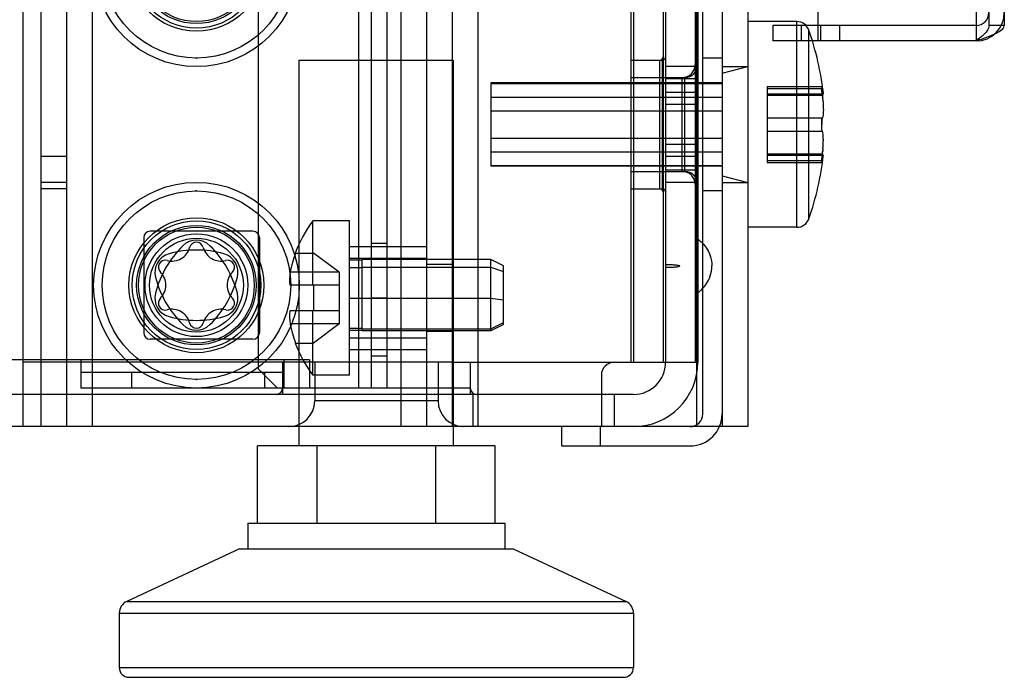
# Model space of a CAD drawing. Header units: millimetres. Extents: x 209 to 825, y 116 to 1310.
# Tile 5 of 70: x 734 to 811, y 116 to 167. Entities that reach past the tile are written whole.
import ezdxf

# ---------------------------------------------------------------- set-up
doc = ezdxf.new("R2010")
doc.units = ezdxf.units.MM
doc.header["$LTSCALE"] = 92.70943
doc.layers.get('0').update_dxf_attribs({"linetype": 'CONTINUOUS'})

msp = doc.modelspace()

# ---------------------------------------------------------------- linework, layer by layer
at = {"color": 7, "linetype": 'Continuous'}
for p, q in [((735.963, 1307.264), (735.963, 135.264)), ((737.963, 1307.264), (737.963, 135.264)), ((763.963, 1307.264), (763.963, 135.264)), ((765.963, 1307.264), (765.963, 135.264)), ((767.963, 1307.264), (767.963, 135.264)), ((769.963, 1307.264), (769.963, 135.264)), ((786.963, 1307.264), (786.963, 135.264)), ((788.963, 1307.264), (788.963, 135.264)), ((790.963, 1307.264), (790.963, 135.264)), ((808.713, 1307.264), (808.713, 165.264)), ((760.663, 1306.264), (760.663, 138.264)), ((761.663, 1306.264), (761.663, 138.264)), ((762.863, 1306.264), (762.863, 138.264)), ((809.713, 1306.064), (809.713, 166.464)), ((810.913, 1306.064), (810.913, 166.464)), ((796.412, 205.264), (796.412, 165.264)), ((739.963, 190.264), (739.963, 135.264)), ((734.563, 182.264), (734.563, 135.264)), ((787.463, 136.264), (787.463, 181.264)), ((781.863, 177.264), (781.863, 140.264)), ((782.063, 177.264), (782.063, 140.264)), ((784.363, 177.264), (784.363, 140.264)), ((784.563, 177.264), (784.563, 140.264)), ((786.863, 177.264), (786.863, 140.264)), ((787.063, 177.264), (787.063, 140.264)), ((752.863, 168.114), (752.863, 139.764)), ((794.767, 166.764), (790.963, 166.764)), ((808.713, 166.464), (792.913, 166.464)), ((792.913, 166.464), (792.913, 165.264)), ((794.767, 150.764), (794.767, 166.764)), ((795.113, 166.464), (795.113, 165.264)), ((796.613, 166.464), (796.613, 165.264)), ((798.113, 165.264), (798.113, 166.464)), ((810.913, 166.464), (809.713, 166.464)), ((795.71, 151.432), (795.71, 166.096)), ((808.713, 165.264), (792.913, 165.264)), ((748.063, 163.932), (747.994, 163.933)), ((748.063, 163.932), (748.132, 163.933)), ((756.063, 163.764), (768.063, 163.764)), ((756.063, 133.764), (756.063, 163.764)), ((768.063, 133.764), (768.063, 163.764)), ((781.863, 163.764), (784.313, 163.764)), ((784.113, 153.764), (784.113, 163.764)), ((784.313, 153.764), (784.313, 163.764)), ((787.063, 163.264), (784.563, 163.264)), ((788.963, 163.914), (787.463, 163.914)), ((788.963, 162.764), (790.963, 163.264)), ((788.963, 163.264), (790.963, 163.264)), ((781.863, 162.414), (786.063, 162.414)), ((785.863, 155.114), (785.863, 162.414)), ((786.063, 155.114), (786.063, 162.414)), ((788.963, 161.996), (770.963, 161.996)), ((770.963, 161.996), (770.963, 155.532)), ((770.963, 161.948), (788.963, 161.948)), ((787.063, 162.317), (784.563, 162.317)), ((792.463, 161.73), (796.718, 161.73)), ((792.463, 161.73), (792.463, 155.799)), ((770.963, 160.896), (788.963, 160.896)), ((787.063, 161.264), (784.563, 161.264)), ((792.463, 161.568), (796.761, 161.568)), ((792.463, 161.146), (796.834, 161.146)), ((792.463, 161.041), (796.761, 161.041)), ((796.761, 161.568), (796.823, 161.209)), ((796.761, 161.568), (796.823, 161.209)), ((787.063, 160.317), (784.563, 160.317)), ((770.963, 159.817), (788.963, 159.817)), ((792.463, 159.292), (796.761, 159.292)), ((792.463, 158.237), (796.761, 158.237)), ((770.963, 157.712), (788.963, 157.712)), ((787.063, 157.212), (784.563, 157.212)), ((737.963, 156.264), (735.963, 156.264)), ((770.963, 156.633), (788.963, 156.633)), ((787.063, 156.264), (784.563, 156.264)), ((792.463, 156.488), (796.761, 156.488)), ((792.463, 156.382), (796.834, 156.382)), ((796.761, 155.961), (796.829, 156.352)), ((796.761, 155.961), (796.829, 156.352)), ((770.963, 155.58), (788.963, 155.58)), ((788.963, 155.532), (770.963, 155.532)), ((792.463, 155.961), (796.761, 155.961)), ((792.463, 155.799), (796.718, 155.799)), ((781.863, 155.114), (786.063, 155.114)), ((787.063, 155.212), (784.563, 155.212)), ((788.963, 154.764), (790.963, 154.264)), ((737.963, 154.264), (735.963, 154.264)), ((787.063, 154.264), (784.563, 154.264)), ((788.963, 154.264), (790.963, 154.264)), ((737.963, 153.764), (735.963, 153.764)), ((748.063, 153.596), (747.994, 153.596)), ((748.063, 153.596), (748.132, 153.596)), ((781.863, 153.764), (784.313, 153.764)), ((788.963, 153.614), (787.463, 153.614)), ((759.963, 151.264), (757.113, 151.264)), ((757.113, 146.264), (757.113, 151.264)), ((759.963, 139.264), (759.963, 151.264)), ((752.463, 150.464), (744.463, 150.464)), ((794.767, 150.764), (790.963, 150.764)), ((743.963, 149.964), (743.963, 142.564)), ((752.963, 149.964), (752.963, 142.564)), ((762.863, 149.514), (761.663, 149.514)), ((755.746, 148.764), (757.163, 148.764)), ((759.163, 147.264), (757.163, 148.764)), ((759.963, 149.264), (765.963, 149.264)), ((759.963, 148.364), (765.963, 148.364)), ((760.963, 148.217), (759.963, 148.217)), ((770.963, 148.267), (760.963, 148.267)), ((760.963, 142.702), (760.963, 148.267)), ((767.963, 147.864), (765.963, 147.864)), ((771.963, 147.767), (770.963, 148.267)), ((770.963, 142.702), (770.963, 148.267)), ((759.163, 147.264), (755.344, 147.264)), ((759.163, 147.264), (759.163, 143.264)), ((759.963, 147.635), (760.963, 147.635)), ((760.963, 147.669), (770.963, 147.669)), ((770.963, 147.669), (771.963, 147.326)), ((771.963, 143.202), (771.963, 147.767)), ((759.163, 146.264), (755.318, 146.264)), ((757.163, 146.264), (757.163, 144.264)), ((759.963, 145.246), (760.963, 145.246)), ((760.963, 145.26), (770.963, 145.26)), ((762.863, 145.264), (761.663, 145.264)), ((770.963, 145.26), (771.963, 145.116)), ((759.163, 144.264), (755.318, 144.264)), ((757.113, 139.264), (757.113, 144.264)), ((759.163, 143.264), (755.344, 143.264)), ((759.163, 143.264), (757.163, 141.764)), ((770.963, 142.864), (771.963, 143.35)), ((759.963, 142.912), (760.963, 142.912)), ((760.963, 142.752), (759.963, 142.752)), ((760.963, 142.864), (770.963, 142.864)), ((770.963, 142.702), (760.963, 142.702)), ((767.963, 142.664), (765.963, 142.664)), ((771.963, 143.202), (770.963, 142.702)), ((752.463, 142.064), (744.463, 142.064)), ((755.746, 141.764), (757.163, 141.764)), ((759.963, 142.164), (765.963, 142.164)), ((759.963, 141.264), (765.963, 141.264)), ((756.863, 140.464), (263.863, 140.464)), ((756.063, 140.264), (734.563, 140.264)), ((739.063, 140.464), (739.063, 138.264)), ((754.763, 140.264), (754.763, 137.764)), ((754.863, 140.464), (754.863, 138.264)), ((768.063, 140.264), (756.063, 140.264)), ((756.863, 140.464), (756.863, 138.264)), ((757.263, 140.264), (757.263, 137.264)), ((761.663, 140.764), (762.863, 140.764)), ((766.863, 140.264), (766.863, 137.264)), ((768.063, 140.264), (787.063, 140.264)), ((769.363, 140.264), (769.363, 137.764)), ((754.863, 139.464), (739.063, 139.464)), ((743.034, 138.264), (743.034, 139.464)), ((754.363, 138.264), (752.863, 139.764)), ((753.363, 139.464), (753.363, 138.264)), ((748.063, 138.932), (747.994, 138.933)), ((748.063, 138.932), (748.132, 138.933)), ((759.963, 139.264), (757.113, 139.264)), ((779.563, 139.264), (779.563, 135.264)), ((769.363, 138.264), (739.063, 138.264)), ((782.063, 137.764), (684.563, 137.764)), ((766.863, 137.264), (757.263, 137.264)), ((769.563, 137.764), (769.563, 135.264)), ((780.563, 137.764), (780.563, 135.264)), ((756.063, 135.264), (264.663, 135.264)), ((768.063, 135.264), (756.063, 135.264)), ((790.963, 135.264), (768.063, 135.264)), ((776.463, 135.264), (776.463, 133.764)), ((779.463, 135.264), (779.463, 133.764)), ((771.301, 133.764), (752.826, 133.764)), ((752.826, 127.764), (752.826, 133.764)), ((757.444, 127.764), (757.444, 133.764)), ((766.682, 127.764), (766.682, 133.764)), ((771.301, 127.764), (771.301, 133.764)), ((776.463, 133.764), (786.463, 133.764)), ((752.063, 127.764), (772.063, 127.764)), ((752.063, 127.764), (752.063, 125.764)), ((772.063, 127.764), (772.063, 125.764)), ((751.419, 125.764), (742.64, 121.671)), ((751.419, 125.764), (772.707, 125.764)), ((772.707, 125.764), (781.486, 121.671)), ((742.64, 121.671), (781.486, 121.671)), ((742.063, 120.764), (782.063, 120.764)), ((742.063, 120.764), (742.063, 116.514)), ((782.063, 120.764), (782.063, 116.514)), ((742.063, 116.514), (782.063, 116.514)), ((742.813, 115.764), (781.313, 115.764))]:
    msp.add_line(p, q, dxfattribs=at)
for centre, radius in [((748.063, 171.264), 8), ((748.063, 171.264), 7.332), ((748.063, 171.264), 5.25), ((748.063, 171.264), 5), ((748.063, 171.264), 4.65), ((748.063, 171.264), 4.5), ((748.063, 146.264), 8), ((748.063, 146.264), 7.332), ((748.063, 146.264), 5.25), ((748.063, 146.264), 5), ((748.063, 146.264), 4.65), ((748.063, 146.264), 4.5), ((748.063, 146.264), 4), ((748.063, 146.264), 3.65)]:
    msp.add_circle(centre, radius, dxfattribs=at)
for centre, radius, start, end in [((808.713, 167.464), 2.2, 270, 360), ((808.713, 167.464), 1, 270, 360), ((794.767, 165.764), 1, 19.39117, 90), ((774.88, 158.764), 22.083, 6.19203, 19.39117), ((784.113, 164.014), 0.25, 270, 359.99897), ((784.313, 164.014), 0.25, 270, 359.99897), ((785.863, 163.414), 1, 270, 360), ((786.063, 163.414), 1, 270, 360), ((774.88, 158.764), 22.083, 340.60883, 353.80798), ((785.863, 154.114), 1, 0, 90), ((786.063, 154.114), 1, 0, 90), ((784.113, 153.514), 0.25, 0.00103, 90), ((784.313, 153.514), 0.25, 0.00103, 90), ((765.113, 145.264), 10, 143.1301, 159.51268), ((794.767, 151.764), 1, 270, 340.60883), ((744.463, 149.964), 0.5, 90, 180), ((752.463, 149.964), 0.5, 0, 90), ((748.063, 148.264), 1.5, 45.45428, 134.54572), ((748.063, 149.059), 0.545, 14.6677, 165.3323), ((746.331, 147.264), 1.5, 105.45428, 194.54572), ((752.623, 143.632), 8, 134.54572, 165.45428), ((746.162, 149.557), 1.42, 254.6677, 345.3323), ((748.063, 140.999), 8, 74.54572, 105.45428), ((749.964, 149.557), 1.42, 194.6677, 285.3323), ((743.503, 143.632), 8, 14.54572, 45.45428), ((749.795, 147.264), 1.5, 345.45428, 74.54572), ((765.113, 145.264), 9.972, 159.45221, 168.42995), ((745.643, 147.662), 0.545, 74.6677, 225.3323), ((750.484, 147.662), 0.545, 314.6677, 105.3323), ((744.261, 146.264), 1.42, 314.6677, 45.3323), ((751.865, 146.264), 1.42, 134.6677, 225.3323), ((760.218, 146.639), 4.914, 172.69359, 184.37741), ((752.623, 148.897), 8, 194.54572, 225.45428), ((743.503, 148.897), 8, 314.54572, 345.45428), ((746.331, 145.264), 1.5, 165.45428, 254.54572), ((749.795, 145.264), 1.5, 285.45428, 14.54572), ((745.643, 144.867), 0.545, 134.6677, 285.3323), ((750.484, 144.867), 0.545, 254.6677, 45.3323), ((746.162, 142.972), 1.42, 14.6677, 105.3323), ((749.964, 142.972), 1.42, 74.6677, 165.3323), ((760.218, 143.889), 4.914, 175.62259, 187.30641), ((748.063, 151.529), 8, 254.54572, 285.45428), ((748.063, 143.469), 0.545, 194.6677, 345.3323), ((765.113, 145.264), 9.972, 191.57005, 200.54779), ((744.463, 142.564), 0.5, 180, 270), ((748.063, 144.264), 1.5, 225.45428, 314.54572), ((752.463, 142.564), 0.5, 270, 360), ((765.113, 145.264), 10, 200.48732, 216.8699), ((780.563, 139.264), 1, 90.00408, 180), ((782.063, 140.264), 5, 270, 360), ((782.063, 140.264), 2.5, 270, 360), ((754.263, 138.264), 0.5, 270.0003, 360), ((769.863, 138.264), 0.5, 180, 269.9997), ((755.263, 137.264), 2, 270, 360), ((768.863, 137.264), 2, 180, 270), ((786.463, 136.264), 2.5, 270, 360), ((786.463, 136.264), 1, 270, 360), ((743.063, 120.764), 1, 115, 180), ((781.063, 120.764), 1, 0, 65), ((742.813, 116.514), 0.75, 180, 270), ((781.313, 116.514), 0.75, 270, 360)]:
    msp.add_arc(centre, radius, start, end, dxfattribs=at)
for points, knots in [([(809.713, 166.464), (809.713, 166.324), (809.582, 166.007), (809.195, 165.634), (808.883, 165.394), (808.713, 165.264)], [0, 0, 0, 0, 0.262906, 0.600933, 1, 1, 1, 1]), ([(808.713, 165.264), (809.082, 165.392), (809.743, 165.631), (810.498, 165.934), (810.913, 166.299), (810.913, 166.464)], [0, 0, 0, 0, 0.456031, 0.806431, 1, 1, 1, 1]), ([(796.761, 161.568), (796.752, 161.619), (796.714, 161.831), (796.712, 161.412), (796.737, 161.256), (796.754, 161.094), (796.761, 161.041)], [0, 0, 0, 0, 0.184756, 0.449161, 0.808345, 1, 1, 1, 1]), ([(796.761, 161.568), (796.752, 161.619), (796.714, 161.831), (796.712, 161.412), (796.737, 161.256), (796.754, 161.094), (796.761, 161.041)], [0, 0, 0, 0, 0.184756, 0.449161, 0.808345, 1, 1, 1, 1]), ([(796.761, 161.041), (796.749, 161.136), (796.752, 161.307), (796.689, 161.422), (796.755, 161.601), (796.761, 161.568)], [0, 0, 0, 0, 0.536847, 0.81082, 1, 1, 1, 1]), ([(796.801, 160.665), (796.809, 160.576), (796.822, 160.402), (796.833, 160.15), (796.835, 159.919), (796.831, 159.712), (796.813, 159.505), (796.796, 159.363), (796.761, 159.292)], [0, 0, 0, 0, 0.19552, 0.378421, 0.546691, 0.697831, 0.827413, 1, 1, 1, 1]), ([(796.709, 158.764), (796.709, 158.814), (796.716, 158.989), (796.705, 159.177), (796.761, 159.292)], [0, 0, 0, 0, 0.282419, 1, 1, 1, 1]), ([(796.761, 159.292), (796.723, 159.213), (796.72, 159.028), (796.709, 158.854), (796.709, 158.764)], [0, 0, 0, 0, 0.492926, 1, 1, 1, 1]), ([(796.761, 158.237), (796.724, 158.313), (796.72, 158.498), (796.709, 158.672), (796.709, 158.764)], [0, 0, 0, 0, 0.477145, 1, 1, 1, 1]), ([(796.801, 156.863), (796.806, 156.916), (796.814, 157.019), (796.823, 157.173), (796.832, 157.369), (796.836, 157.591), (796.831, 157.819), (796.813, 158.029), (796.796, 158.165), (796.761, 158.237)], [0, 0, 0, 0, 0.113998, 0.225769, 0.334646, 0.539678, 0.7095, 0.826967, 1, 1, 1, 1]), ([(796.761, 156.488), (796.755, 156.439), (796.739, 156.34), (796.74, 156.172), (796.682, 156.09), (796.756, 155.932), (796.761, 155.961)], [0, 0, 0, 0, 0.274056, 0.571095, 0.840662, 1, 1, 1, 1]), ([(796.761, 155.961), (796.753, 155.912), (796.724, 155.724), (796.704, 156.047), (796.734, 156.213), (796.75, 156.399), (796.761, 156.488)], [0, 0, 0, 0, 0.180147, 0.374086, 0.674862, 1, 1, 1, 1]), ([(796.761, 155.961), (796.753, 155.912), (796.724, 155.724), (796.704, 156.047), (796.734, 156.213), (796.75, 156.399), (796.761, 156.488)], [0, 0, 0, 0, 0.180147, 0.374086, 0.674862, 1, 1, 1, 1]), ([(787.063, 149.843), (787.096, 149.821), (787.289, 149.683), (787.646, 149.377), (788.067, 148.583), (788.163, 148.037), (788.163, 147.764)], [0, 0, 0, 0, 0.097112, 0.548556, 0.774278, 1, 1, 1, 1]), ([(784.563, 147.874), (784.621, 147.874), (784.793, 147.873), (785.016, 147.866), (785.233, 147.853), (785.39, 147.837), (785.52, 147.823), (785.607, 147.795), (785.663, 147.793), (785.663, 147.764)], [0, 0, 0, 0, 0.143795, 0.429197, 0.571898, 0.714598, 0.857299, 0.92865, 1, 1, 1, 1]), ([(784.563, 147.654), (784.621, 147.654), (784.793, 147.656), (785.016, 147.663), (785.233, 147.676), (785.39, 147.692), (785.52, 147.705), (785.607, 147.734), (785.663, 147.735), (785.663, 147.764)], [0, 0, 0, 0, 0.143795, 0.429197, 0.571898, 0.714598, 0.857299, 0.92865, 1, 1, 1, 1]), ([(787.063, 145.686), (787.096, 145.708), (787.289, 145.846), (787.646, 146.152), (788.067, 146.946), (788.163, 147.491), (788.163, 147.764)], [0, 0, 0, 0, 0.097112, 0.548556, 0.774278, 1, 1, 1, 1])]:
    msp.add_open_spline(points, degree=3, knots=knots, dxfattribs=at)
for points in [[(796.761, 161.041), (796.772, 160.958), (796.782, 160.875), (796.789, 160.792)], [(796.801, 160.665), (796.794, 160.749), (796.787, 160.834), (796.776, 160.918)], [(796.761, 156.488), (796.772, 156.571), (796.782, 156.654), (796.789, 156.737)], [(796.801, 156.863), (796.794, 156.779), (796.787, 156.695), (796.776, 156.611)]]:
    msp.add_open_spline(points, degree=3, dxfattribs=at)

doc.saveas('drawing.dxf')
